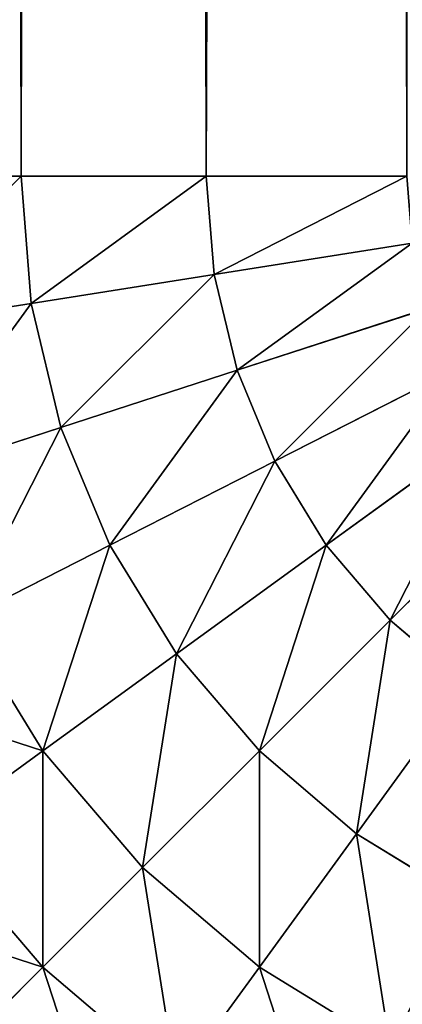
# Model space of a CAD drawing. Header units: centimetres. Extents: x -20.5 to 20.5, y -20.5 to 20.5.
# Tile 4 of 256: x -20.212 to -20.019, y -20.219 to -19.721. Entities that reach past the tile are written whole.
import ezdxf

# ---------------------------------------------------------------- set-up
doc = ezdxf.new("R2010")
doc.units = ezdxf.units.CM
doc.header["$LTSCALE"] = 2.54
doc.layers.get('0').update_dxf_attribs({"true_color": 0xff5454})

# ---------------------------------------------------------------- blocks, each defined once
blk = doc.blocks.new('Grupuj#1')
at = {"color": 7, "true_color": 0xfdfdfd}
for p, q in [((0.28855, 0.7, 13.36631), (0.28855, 41, 13.36631)), ((0.28855, 0.7, 13.36631), (0.28855, 41, 13.36631)), ((0.28855, 0.7, 0.13369), (0.28855, 41, 0.13369)), ((0.28855, 0.7, 0.13369), (0.28855, 41, 0.13369)), ((0.38221, 0.7, 13.4237), (0.38221, 41, 13.4237)), ((0.38221, 0.7, 13.4237), (0.38221, 41, 13.4237)), ((0.38221, 0.7, 0.0763), (0.38221, 41, 0.0763)), ((0.38221, 0.7, 0.0763), (0.38221, 41, 0.0763)), ((0.20503, 0.7, 13.29497), (0.28855, 0.7, 13.36631)), ((0.20503, 0.7, 13.29497), (0.28855, 0.7, 13.36631)), ((0.28855, 0.7, 0.13369), (0.20503, 0.7, 0.20503)), ((0.28855, 0.7, 0.13369), (0.20503, 0.7, 0.20503)), ((0.28855, 0.7, 13.36631), (0.38221, 0.7, 13.4237)), ((0.29362, 0.63564, 13.36631), (0.28855, 0.7, 13.36631)), ((0.29362, 0.63564, 13.36631), (0.28855, 0.7, 13.36631)), ((0.28855, 0.7, 13.36631), (0.38221, 0.7, 13.4237)), ((0.38221, 0.7, 0.0763), (0.28855, 0.7, 0.13369)), ((0.29362, 0.63564, 0.13369), (0.28855, 0.7, 0.13369)), ((0.29362, 0.63564, 0.13369), (0.28855, 0.7, 0.13369)), ((0.38221, 0.7, 0.0763), (0.28855, 0.7, 0.13369)), ((0.38612, 0.65029, 13.4237), (0.38221, 0.7, 13.4237)), ((0.38221, 0.7, 13.4237), (0.48369, 0.7, 13.46574)), ((0.38612, 0.65029, 13.4237), (0.38221, 0.7, 13.4237)), ((0.38221, 0.7, 13.4237), (0.48369, 0.7, 13.46574)), ((0.48369, 0.7, 0.03426), (0.38221, 0.7, 0.0763)), ((0.38612, 0.65029, 0.0763), (0.38221, 0.7, 0.0763)), ((0.38612, 0.65029, 0.0763), (0.38221, 0.7, 0.0763)), ((0.48369, 0.7, 0.03426), (0.38221, 0.7, 0.0763)), ((0.38612, 0.65029, 13.4237), (0.48635, 0.66616, 13.46574)), ((0.38612, 0.65029, 13.4237), (0.48635, 0.66616, 13.46574)), ((0.38612, 0.65029, 0.0763), (0.48635, 0.66616, 0.03426)), ((0.38612, 0.65029, 0.0763), (0.48635, 0.66616, 0.03426)), ((0.29362, 0.63564, 13.36631), (0.38612, 0.65029, 13.4237)), ((0.29362, 0.63564, 13.36631), (0.38612, 0.65029, 13.4237)), ((0.29362, 0.63564, 0.13369), (0.38612, 0.65029, 0.0763)), ((0.29362, 0.63564, 0.13369), (0.38612, 0.65029, 0.0763)), ((0.39776, 0.6018, 13.4237), (0.38612, 0.65029, 13.4237)), ((0.39776, 0.6018, 13.4237), (0.38612, 0.65029, 13.4237)), ((0.39776, 0.6018, 0.0763), (0.38612, 0.65029, 0.0763)), ((0.39776, 0.6018, 0.0763), (0.38612, 0.65029, 0.0763)), ((0.21112, 0.62257, 13.29497), (0.29362, 0.63564, 13.36631)), ((0.21112, 0.62257, 13.29497), (0.29362, 0.63564, 13.36631)), ((0.21112, 0.62257, 0.20503), (0.29362, 0.63564, 0.13369)), ((0.21112, 0.62257, 0.20503), (0.29362, 0.63564, 0.13369)), ((0.30869, 0.57286, 13.36631), (0.29362, 0.63564, 13.36631)), ((0.30869, 0.57286, 13.36631), (0.29362, 0.63564, 13.36631)), ((0.30869, 0.57286, 0.13369), (0.29362, 0.63564, 0.13369)), ((0.30869, 0.57286, 0.13369), (0.29362, 0.63564, 0.13369)), ((0.39776, 0.6018, 13.4237), (0.49428, 0.63316, 13.46574)), ((0.39776, 0.6018, 13.4237), (0.49428, 0.63316, 13.46574)), ((0.39776, 0.6018, 0.0763), (0.49428, 0.63316, 0.03426)), ((0.39776, 0.6018, 0.0763), (0.49428, 0.63316, 0.03426)), ((0.30869, 0.57286, 13.36631), (0.39776, 0.6018, 13.4237)), ((0.30869, 0.57286, 13.36631), (0.39776, 0.6018, 13.4237)), ((0.30869, 0.57286, 0.13369), (0.39776, 0.6018, 0.0763)), ((0.30869, 0.57286, 0.13369), (0.39776, 0.6018, 0.0763)), ((0.41684, 0.55572, 13.4237), (0.39776, 0.6018, 13.4237)), ((0.41684, 0.55572, 13.4237), (0.39776, 0.6018, 13.4237)), ((0.41684, 0.55572, 0.0763), (0.39776, 0.6018, 0.0763)), ((0.41684, 0.55572, 0.0763), (0.39776, 0.6018, 0.0763)), ((0.41684, 0.55572, 13.4237), (0.50726, 0.6018, 13.46574)), ((0.41684, 0.55572, 13.4237), (0.50726, 0.6018, 13.46574)), ((0.41684, 0.55572, 0.0763), (0.50726, 0.6018, 0.03426)), ((0.41684, 0.55572, 0.0763), (0.50726, 0.6018, 0.03426)), ((0.22925, 0.54704, 13.29497), (0.30869, 0.57286, 13.36631)), ((0.22925, 0.54704, 13.29497), (0.30869, 0.57286, 13.36631)), ((0.22925, 0.54704, 0.20503), (0.30869, 0.57286, 0.13369)), ((0.22925, 0.54704, 0.20503), (0.30869, 0.57286, 0.13369)), ((0.3334, 0.51321, 13.36631), (0.30869, 0.57286, 13.36631)), ((0.3334, 0.51321, 13.36631), (0.30869, 0.57286, 13.36631)), ((0.3334, 0.51321, 0.13369), (0.30869, 0.57286, 0.13369)), ((0.3334, 0.51321, 0.13369), (0.30869, 0.57286, 0.13369)), ((0.4429, 0.51321, 13.4237), (0.525, 0.57286, 13.46574)), ((0.4429, 0.51321, 13.4237), (0.525, 0.57286, 13.46574)), ((0.4429, 0.51321, 0.0763), (0.525, 0.57286, 0.03426)), ((0.4429, 0.51321, 0.0763), (0.525, 0.57286, 0.03426)), ((0.3334, 0.51321, 13.36631), (0.41684, 0.55572, 13.4237)), ((0.3334, 0.51321, 13.36631), (0.41684, 0.55572, 13.4237)), ((0.3334, 0.51321, 0.13369), (0.41684, 0.55572, 0.0763)), ((0.3334, 0.51321, 0.13369), (0.41684, 0.55572, 0.0763)), ((0.4429, 0.51321, 13.4237), (0.41684, 0.55572, 13.4237)), ((0.4429, 0.51321, 13.4237), (0.41684, 0.55572, 13.4237)), ((0.4429, 0.51321, 0.0763), (0.41684, 0.55572, 0.0763)), ((0.4429, 0.51321, 0.0763), (0.41684, 0.55572, 0.0763)), ((0.47529, 0.47529, 13.4237), (0.54704, 0.54704, 13.46574)), ((0.47529, 0.47529, 13.4237), (0.54704, 0.54704, 13.46574)), ((0.47529, 0.47529, 0.0763), (0.54704, 0.54704, 0.03426)), ((0.47529, 0.47529, 0.0763), (0.54704, 0.54704, 0.03426)), ((0.25897, 0.47529, 13.29497), (0.3334, 0.51321, 13.36631)), ((0.25897, 0.47529, 13.29497), (0.3334, 0.51321, 13.36631)), ((0.25897, 0.47529, 0.20503), (0.3334, 0.51321, 0.13369)), ((0.25897, 0.47529, 0.20503), (0.3334, 0.51321, 0.13369)), ((0.36713, 0.45816, 13.36631), (0.3334, 0.51321, 13.36631)), ((0.36713, 0.45816, 13.36631), (0.3334, 0.51321, 13.36631)), ((0.36713, 0.45816, 0.13369), (0.3334, 0.51321, 0.13369)), ((0.36713, 0.45816, 0.13369), (0.3334, 0.51321, 0.13369)), ((0.36713, 0.45816, 13.36631), (0.4429, 0.51321, 13.4237)), ((0.36713, 0.45816, 13.36631), (0.4429, 0.51321, 13.4237)), ((0.36713, 0.45816, 0.13369), (0.4429, 0.51321, 0.0763)), ((0.36713, 0.45816, 0.13369), (0.4429, 0.51321, 0.0763)), ((0.47529, 0.47529, 13.4237), (0.4429, 0.51321, 13.4237)), ((0.47529, 0.47529, 13.4237), (0.4429, 0.51321, 13.4237)), ((0.47529, 0.47529, 0.0763), (0.4429, 0.51321, 0.0763)), ((0.47529, 0.47529, 0.0763), (0.4429, 0.51321, 0.0763)), ((0.29956, 0.40906, 13.29497), (0.25897, 0.47529, 13.29497)), ((0.29956, 0.40906, 13.29497), (0.25897, 0.47529, 13.29497)), ((0.29956, 0.40906, 0.20503), (0.25897, 0.47529, 0.20503)), ((0.29956, 0.40906, 0.20503), (0.25897, 0.47529, 0.20503)), ((0.40906, 0.40906, 13.36631), (0.47529, 0.47529, 13.4237)), ((0.40906, 0.40906, 13.36631), (0.47529, 0.47529, 13.4237)), ((0.40906, 0.40906, 0.13369), (0.47529, 0.47529, 0.0763)), ((0.40906, 0.40906, 0.13369), (0.47529, 0.47529, 0.0763)), ((0.51321, 0.4429, 13.4237), (0.47529, 0.47529, 13.4237)), ((0.51321, 0.4429, 13.4237), (0.47529, 0.47529, 13.4237)), ((0.51321, 0.4429, 0.0763), (0.47529, 0.47529, 0.0763)), ((0.51321, 0.4429, 0.0763), (0.47529, 0.47529, 0.0763)), ((0.29956, 0.40906, 13.29497), (0.36713, 0.45816, 13.36631)), ((0.29956, 0.40906, 13.29497), (0.36713, 0.45816, 13.36631)), ((0.29956, 0.40906, 0.20503), (0.36713, 0.45816, 0.13369)), ((0.29956, 0.40906, 0.20503), (0.36713, 0.45816, 0.13369)), ((0.40906, 0.40906, 13.36631), (0.36713, 0.45816, 13.36631)), ((0.40906, 0.40906, 13.36631), (0.36713, 0.45816, 13.36631)), ((0.40906, 0.40906, 0.13369), (0.36713, 0.45816, 0.13369)), ((0.40906, 0.40906, 0.13369), (0.36713, 0.45816, 0.13369)), ((0.45816, 0.36713, 13.36631), (0.51321, 0.4429, 13.4237)), ((0.45816, 0.36713, 13.36631), (0.51321, 0.4429, 13.4237)), ((0.45816, 0.36713, 0.13369), (0.51321, 0.4429, 0.0763)), ((0.45816, 0.36713, 0.13369), (0.51321, 0.4429, 0.0763)), ((0.24184, 0.36713, 13.21145), (0.29956, 0.40906, 13.29497)), ((0.24184, 0.36713, 13.21145), (0.29956, 0.40906, 13.29497)), ((0.24184, 0.36713, 0.28855), (0.29956, 0.40906, 0.20503)), ((0.24184, 0.36713, 0.28855), (0.29956, 0.40906, 0.20503)), ((0.35, 0.35, 13.29497), (0.29956, 0.40906, 13.29497)), ((0.35, 0.35, 13.29497), (0.29956, 0.40906, 13.29497)), ((0.35, 0.35, 0.20503), (0.29956, 0.40906, 0.20503)), ((0.35, 0.35, 0.20503), (0.29956, 0.40906, 0.20503)), ((0.35, 0.35, 13.29497), (0.40906, 0.40906, 13.36631)), ((0.35, 0.35, 13.29497), (0.40906, 0.40906, 13.36631)), ((0.35, 0.35, 0.20503), (0.40906, 0.40906, 0.13369)), ((0.35, 0.35, 0.20503), (0.40906, 0.40906, 0.13369)), ((0.45816, 0.36713, 13.36631), (0.40906, 0.40906, 13.36631)), ((0.45816, 0.36713, 13.36631), (0.40906, 0.40906, 13.36631)), ((0.45816, 0.36713, 0.13369), (0.40906, 0.40906, 0.13369)), ((0.45816, 0.36713, 0.13369), (0.40906, 0.40906, 0.13369)), ((0.29956, 0.29956, 13.21145), (0.24184, 0.36713, 13.21145)), ((0.29956, 0.29956, 13.21145), (0.24184, 0.36713, 13.21145)), ((0.29956, 0.29956, 0.28855), (0.24184, 0.36713, 0.28855)), ((0.29956, 0.29956, 0.28855), (0.24184, 0.36713, 0.28855)), ((0.40906, 0.29956, 13.29497), (0.45816, 0.36713, 13.36631)), ((0.40906, 0.29956, 13.29497), (0.45816, 0.36713, 13.36631)), ((0.40906, 0.29956, 0.20503), (0.45816, 0.36713, 0.13369)), ((0.40906, 0.29956, 0.20503), (0.45816, 0.36713, 0.13369)), ((0.51321, 0.3334, 13.36631), (0.45816, 0.36713, 13.36631)), ((0.51321, 0.3334, 13.36631), (0.45816, 0.36713, 13.36631)), ((0.51321, 0.3334, 0.13369), (0.45816, 0.36713, 0.13369)), ((0.51321, 0.3334, 0.13369), (0.45816, 0.36713, 0.13369)), ((0.29956, 0.29956, 13.21145), (0.35, 0.35, 13.29497)), ((0.29956, 0.29956, 13.21145), (0.35, 0.35, 13.29497)), ((0.29956, 0.29956, 0.28855), (0.35, 0.35, 0.20503)), ((0.29956, 0.29956, 0.28855), (0.35, 0.35, 0.20503)), ((0.40906, 0.29956, 13.29497), (0.35, 0.35, 13.29497)), ((0.40906, 0.29956, 13.29497), (0.35, 0.35, 13.29497)), ((0.40906, 0.29956, 0.20503), (0.35, 0.35, 0.20503)), ((0.40906, 0.29956, 0.20503), (0.35, 0.35, 0.20503)), ((0.25897, 0.25897, 13.11779), (0.29956, 0.29956, 13.21145)), ((0.25897, 0.25897, 13.11779), (0.29956, 0.29956, 13.21145)), ((0.25897, 0.25897, 0.38221), (0.29956, 0.29956, 0.28855)), ((0.25897, 0.25897, 0.38221), (0.29956, 0.29956, 0.28855)), ((0.36713, 0.24184, 13.21145), (0.29956, 0.29956, 13.21145)), ((0.36713, 0.24184, 13.21145), (0.29956, 0.29956, 13.21145)), ((0.36713, 0.24184, 0.28855), (0.29956, 0.29956, 0.28855)), ((0.36713, 0.24184, 0.28855), (0.29956, 0.29956, 0.28855)), ((0.36713, 0.24184, 13.21145), (0.40906, 0.29956, 13.29497)), ((0.36713, 0.24184, 13.21145), (0.40906, 0.29956, 13.29497)), ((0.36713, 0.24184, 0.28855), (0.40906, 0.29956, 0.20503)), ((0.36713, 0.24184, 0.28855), (0.40906, 0.29956, 0.20503)), ((0.47529, 0.25897, 13.29497), (0.40906, 0.29956, 13.29497)), ((0.47529, 0.25897, 13.29497), (0.40906, 0.29956, 13.29497)), ((0.47529, 0.25897, 0.20503), (0.40906, 0.29956, 0.20503)), ((0.47529, 0.25897, 0.20503), (0.40906, 0.29956, 0.20503))]:
    blk.add_line(p, q, dxfattribs=at)
mesh = blk.add_polyface(dxfattribs=at)
corners = [(0.28855, 0.7, 13.36631), (0.20503, 41, 13.29497), (0.20503, 0.7, 13.29497), (0.28855, 41, 13.36631)]
mesh.append_faces([[corners[k] for k in face] for face in [(0, 1, 2), (1, 0, 3)]], dxfattribs={"vtx0": -1, "color": 7})
mesh = blk.add_polyface(dxfattribs=at)
corners = [(0.28855, 41, 0.13369), (0.20503, 0.7, 0.20503), (0.20503, 41, 0.20503), (0.28855, 0.7, 0.13369)]
mesh.append_faces([[corners[k] for k in face] for face in [(0, 1, 2), (1, 0, 3)]], dxfattribs={"vtx0": -1, "color": 7})
mesh = blk.add_polyface(dxfattribs=at)
corners = [(0.38221, 0.7, 13.4237), (0.28855, 41, 13.36631), (0.28855, 0.7, 13.36631), (0.38221, 41, 13.4237)]
mesh.append_faces([[corners[k] for k in face] for face in [(0, 1, 2), (1, 0, 3)]], dxfattribs={"vtx0": -1, "color": 7})
mesh = blk.add_polyface(dxfattribs=at)
corners = [(0.38221, 41, 0.0763), (0.28855, 0.7, 0.13369), (0.28855, 41, 0.13369), (0.38221, 0.7, 0.0763)]
mesh.append_faces([[corners[k] for k in face] for face in [(0, 1, 2), (1, 0, 3)]], dxfattribs={"vtx0": -1, "color": 7})
mesh = blk.add_polyface(dxfattribs=at)
corners = [(0.48369, 0.7, 13.46574), (0.38221, 41, 13.4237), (0.38221, 0.7, 13.4237), (0.48369, 41, 13.46574)]
mesh.append_faces([[corners[k] for k in face] for face in [(0, 1, 2), (1, 0, 3)]], dxfattribs={"vtx0": -1, "color": 7})
mesh = blk.add_polyface(dxfattribs=at)
corners = [(0.48369, 41, 0.03426), (0.38221, 0.7, 0.0763), (0.38221, 41, 0.0763), (0.48369, 0.7, 0.03426)]
mesh.append_faces([[corners[k] for k in face] for face in [(0, 1, 2), (1, 0, 3)]], dxfattribs={"vtx0": -1, "color": 7})
mesh = blk.add_polyface(dxfattribs=at)
corners = [(0.21112, 0.62257, 13.29497), (0.28855, 0.7, 13.36631), (0.20503, 0.7, 13.29497), (0.29362, 0.63564, 13.36631)]
mesh.append_faces([[corners[k] for k in face] for face in [(0, 1, 2), (1, 0, 3)]], dxfattribs={"vtx0": -1, "color": 7})
mesh = blk.add_polyface(dxfattribs=at)
corners = [(0.28855, 0.7, 0.13369), (0.21112, 0.62257, 0.20503), (0.20503, 0.7, 0.20503), (0.29362, 0.63564, 0.13369)]
mesh.append_faces([[corners[k] for k in face] for face in [(0, 1, 2), (1, 0, 3)]], dxfattribs={"vtx0": -1, "color": 7})
mesh = blk.add_polyface(dxfattribs=at)
corners = [(0.29362, 0.63564, 13.36631), (0.38221, 0.7, 13.4237), (0.28855, 0.7, 13.36631), (0.38612, 0.65029, 13.4237)]
mesh.append_faces([[corners[k] for k in face] for face in [(0, 1, 2), (1, 0, 3)]], dxfattribs={"vtx0": -1, "color": 7})
mesh = blk.add_polyface(dxfattribs=at)
corners = [(0.38221, 0.7, 0.0763), (0.29362, 0.63564, 0.13369), (0.28855, 0.7, 0.13369), (0.38612, 0.65029, 0.0763)]
mesh.append_faces([[corners[k] for k in face] for face in [(0, 1, 2), (1, 0, 3)]], dxfattribs={"vtx0": -1, "color": 7})
mesh = blk.add_polyface(dxfattribs=at)
corners = [(0.38612, 0.65029, 13.4237), (0.48369, 0.7, 13.46574), (0.38221, 0.7, 13.4237), (0.48635, 0.66616, 13.46574)]
mesh.append_faces([[corners[k] for k in face] for face in [(0, 1, 2), (1, 0, 3)]], dxfattribs={"vtx0": -1, "color": 7})
mesh = blk.add_polyface(dxfattribs=at)
corners = [(0.48369, 0.7, 0.03426), (0.38612, 0.65029, 0.0763), (0.38221, 0.7, 0.0763), (0.48635, 0.66616, 0.03426)]
mesh.append_faces([[corners[k] for k in face] for face in [(0, 1, 2), (1, 0, 3)]], dxfattribs={"vtx0": -1, "color": 7})
mesh = blk.add_polyface(dxfattribs=at)
corners = [(0.39776, 0.6018, 13.4237), (0.48635, 0.66616, 13.46574), (0.38612, 0.65029, 13.4237), (0.49428, 0.63316, 13.46574)]
mesh.append_faces([[corners[k] for k in face] for face in [(0, 1, 2), (1, 0, 3)]], dxfattribs={"vtx0": -1, "color": 7})
mesh = blk.add_polyface(dxfattribs=at)
corners = [(0.48635, 0.66616, 0.03426), (0.39776, 0.6018, 0.0763), (0.38612, 0.65029, 0.0763), (0.49428, 0.63316, 0.03426)]
mesh.append_faces([[corners[k] for k in face] for face in [(0, 1, 2), (1, 0, 3)]], dxfattribs={"vtx0": -1, "color": 7})
mesh = blk.add_polyface(dxfattribs=at)
corners = [(0.30869, 0.57286, 13.36631), (0.38612, 0.65029, 13.4237), (0.29362, 0.63564, 13.36631), (0.39776, 0.6018, 13.4237)]
mesh.append_faces([[corners[k] for k in face] for face in [(0, 1, 2), (1, 0, 3)]], dxfattribs={"vtx0": -1, "color": 7})
mesh = blk.add_polyface(dxfattribs=at)
corners = [(0.38612, 0.65029, 0.0763), (0.30869, 0.57286, 0.13369), (0.29362, 0.63564, 0.13369), (0.39776, 0.6018, 0.0763)]
mesh.append_faces([[corners[k] for k in face] for face in [(0, 1, 2), (1, 0, 3)]], dxfattribs={"vtx0": -1, "color": 7})
mesh = blk.add_polyface(dxfattribs=at)
corners = [(0.22925, 0.54704, 13.29497), (0.29362, 0.63564, 13.36631), (0.21112, 0.62257, 13.29497), (0.30869, 0.57286, 13.36631)]
mesh.append_faces([[corners[k] for k in face] for face in [(0, 1, 2), (1, 0, 3)]], dxfattribs={"vtx0": -1, "color": 7})
mesh = blk.add_polyface(dxfattribs=at)
corners = [(0.29362, 0.63564, 0.13369), (0.22925, 0.54704, 0.20503), (0.21112, 0.62257, 0.20503), (0.30869, 0.57286, 0.13369)]
mesh.append_faces([[corners[k] for k in face] for face in [(0, 1, 2), (1, 0, 3)]], dxfattribs={"vtx0": -1, "color": 7})
mesh = blk.add_polyface(dxfattribs=at)
corners = [(0.41684, 0.55572, 13.4237), (0.49428, 0.63316, 13.46574), (0.39776, 0.6018, 13.4237), (0.50726, 0.6018, 13.46574)]
mesh.append_faces([[corners[k] for k in face] for face in [(0, 1, 2), (1, 0, 3)]], dxfattribs={"vtx0": -1, "color": 7})
mesh = blk.add_polyface(dxfattribs=at)
corners = [(0.49428, 0.63316, 0.03426), (0.41684, 0.55572, 0.0763), (0.39776, 0.6018, 0.0763), (0.50726, 0.6018, 0.03426)]
mesh.append_faces([[corners[k] for k in face] for face in [(0, 1, 2), (1, 0, 3)]], dxfattribs={"vtx0": -1, "color": 7})
mesh = blk.add_polyface(dxfattribs=at)
corners = [(0.3334, 0.51321, 13.36631), (0.39776, 0.6018, 13.4237), (0.30869, 0.57286, 13.36631), (0.41684, 0.55572, 13.4237)]
mesh.append_faces([[corners[k] for k in face] for face in [(0, 1, 2), (1, 0, 3)]], dxfattribs={"vtx0": -1, "color": 7})
mesh = blk.add_polyface(dxfattribs=at)
corners = [(0.39776, 0.6018, 0.0763), (0.3334, 0.51321, 0.13369), (0.30869, 0.57286, 0.13369), (0.41684, 0.55572, 0.0763)]
mesh.append_faces([[corners[k] for k in face] for face in [(0, 1, 2), (1, 0, 3)]], dxfattribs={"vtx0": -1, "color": 7})
mesh = blk.add_polyface(dxfattribs=at)
corners = [(0.4429, 0.51321, 13.4237), (0.50726, 0.6018, 13.46574), (0.41684, 0.55572, 13.4237), (0.525, 0.57286, 13.46574)]
mesh.append_faces([[corners[k] for k in face] for face in [(0, 1, 2), (1, 0, 3)]], dxfattribs={"vtx0": -1, "color": 7})
mesh = blk.add_polyface(dxfattribs=at)
corners = [(0.50726, 0.6018, 0.03426), (0.4429, 0.51321, 0.0763), (0.41684, 0.55572, 0.0763), (0.525, 0.57286, 0.03426)]
mesh.append_faces([[corners[k] for k in face] for face in [(0, 1, 2), (1, 0, 3)]], dxfattribs={"vtx0": -1, "color": 7})
mesh = blk.add_polyface(dxfattribs=at)
corners = [(0.25897, 0.47529, 13.29497), (0.30869, 0.57286, 13.36631), (0.22925, 0.54704, 13.29497), (0.3334, 0.51321, 13.36631)]
mesh.append_faces([[corners[k] for k in face] for face in [(0, 1, 2), (1, 0, 3)]], dxfattribs={"vtx0": -1, "color": 7})
mesh = blk.add_polyface(dxfattribs=at)
corners = [(0.30869, 0.57286, 0.13369), (0.25897, 0.47529, 0.20503), (0.22925, 0.54704, 0.20503), (0.3334, 0.51321, 0.13369)]
mesh.append_faces([[corners[k] for k in face] for face in [(0, 1, 2), (1, 0, 3)]], dxfattribs={"vtx0": -1, "color": 7})
mesh = blk.add_polyface(dxfattribs=at)
corners = [(0.47529, 0.47529, 13.4237), (0.525, 0.57286, 13.46574), (0.4429, 0.51321, 13.4237), (0.54704, 0.54704, 13.46574)]
mesh.append_faces([[corners[k] for k in face] for face in [(0, 1, 2), (1, 0, 3)]], dxfattribs={"vtx0": -1, "color": 7})
mesh = blk.add_polyface(dxfattribs=at)
corners = [(0.525, 0.57286, 0.03426), (0.47529, 0.47529, 0.0763), (0.4429, 0.51321, 0.0763), (0.54704, 0.54704, 0.03426)]
mesh.append_faces([[corners[k] for k in face] for face in [(0, 1, 2), (1, 0, 3)]], dxfattribs={"vtx0": -1, "color": 7})
mesh = blk.add_polyface(dxfattribs=at)
corners = [(0.36713, 0.45816, 13.36631), (0.41684, 0.55572, 13.4237), (0.3334, 0.51321, 13.36631), (0.4429, 0.51321, 13.4237)]
mesh.append_faces([[corners[k] for k in face] for face in [(0, 1, 2), (1, 0, 3)]], dxfattribs={"vtx0": -1, "color": 7})
mesh = blk.add_polyface(dxfattribs=at)
corners = [(0.41684, 0.55572, 0.0763), (0.36713, 0.45816, 0.13369), (0.3334, 0.51321, 0.13369), (0.4429, 0.51321, 0.0763)]
mesh.append_faces([[corners[k] for k in face] for face in [(0, 1, 2), (1, 0, 3)]], dxfattribs={"vtx0": -1, "color": 7})
mesh = blk.add_polyface(dxfattribs=at)
corners = [(0.51321, 0.4429, 13.4237), (0.54704, 0.54704, 13.46574), (0.47529, 0.47529, 13.4237), (0.57286, 0.525, 13.46574)]
mesh.append_faces([[corners[k] for k in face] for face in [(0, 1, 2), (1, 0, 3)]], dxfattribs={"vtx0": -1, "color": 7})
mesh = blk.add_polyface(dxfattribs=at)
corners = [(0.54704, 0.54704, 0.03426), (0.51321, 0.4429, 0.0763), (0.47529, 0.47529, 0.0763), (0.57286, 0.525, 0.03426)]
mesh.append_faces([[corners[k] for k in face] for face in [(0, 1, 2), (1, 0, 3)]], dxfattribs={"vtx0": -1, "color": 7})
mesh = blk.add_polyface(dxfattribs=at)
corners = [(0.29956, 0.40906, 13.29497), (0.3334, 0.51321, 13.36631), (0.25897, 0.47529, 13.29497), (0.36713, 0.45816, 13.36631)]
mesh.append_faces([[corners[k] for k in face] for face in [(0, 1, 2), (1, 0, 3)]], dxfattribs={"vtx0": -1, "color": 7})
mesh = blk.add_polyface(dxfattribs=at)
corners = [(0.3334, 0.51321, 0.13369), (0.29956, 0.40906, 0.20503), (0.25897, 0.47529, 0.20503), (0.36713, 0.45816, 0.13369)]
mesh.append_faces([[corners[k] for k in face] for face in [(0, 1, 2), (1, 0, 3)]], dxfattribs={"vtx0": -1, "color": 7})
mesh = blk.add_polyface(dxfattribs=at)
corners = [(0.40906, 0.40906, 13.36631), (0.4429, 0.51321, 13.4237), (0.36713, 0.45816, 13.36631), (0.47529, 0.47529, 13.4237)]
mesh.append_faces([[corners[k] for k in face] for face in [(0, 1, 2), (1, 0, 3)]], dxfattribs={"vtx0": -1, "color": 7})
mesh = blk.add_polyface(dxfattribs=at)
corners = [(0.4429, 0.51321, 0.0763), (0.40906, 0.40906, 0.13369), (0.36713, 0.45816, 0.13369), (0.47529, 0.47529, 0.0763)]
mesh.append_faces([[corners[k] for k in face] for face in [(0, 1, 2), (1, 0, 3)]], dxfattribs={"vtx0": -1, "color": 7})
mesh = blk.add_polyface(dxfattribs=at)
corners = [(0.29956, 0.40906, 13.29497), (0.19541, 0.4429, 13.21145), (0.24184, 0.36713, 13.21145), (0.25897, 0.47529, 13.29497)]
mesh.append_faces([[corners[k] for k in face] for face in [(0, 1, 2), (1, 0, 3)]], dxfattribs={"vtx0": -1, "color": 7})
mesh = blk.add_polyface(dxfattribs=at)
corners = [(0.19541, 0.4429, 0.28855), (0.29956, 0.40906, 0.20503), (0.24184, 0.36713, 0.28855), (0.25897, 0.47529, 0.20503)]
mesh.append_faces([[corners[k] for k in face] for face in [(0, 1, 2), (1, 0, 3)]], dxfattribs={"vtx0": -1, "color": 7})
mesh = blk.add_polyface(dxfattribs=at)
corners = [(0.45816, 0.36713, 13.36631), (0.47529, 0.47529, 13.4237), (0.40906, 0.40906, 13.36631), (0.51321, 0.4429, 13.4237)]
mesh.append_faces([[corners[k] for k in face] for face in [(0, 1, 2), (1, 0, 3)]], dxfattribs={"vtx0": -1, "color": 7})
mesh = blk.add_polyface(dxfattribs=at)
corners = [(0.47529, 0.47529, 0.0763), (0.45816, 0.36713, 0.13369), (0.40906, 0.40906, 0.13369), (0.51321, 0.4429, 0.0763)]
mesh.append_faces([[corners[k] for k in face] for face in [(0, 1, 2), (1, 0, 3)]], dxfattribs={"vtx0": -1, "color": 7})
mesh = blk.add_polyface(dxfattribs=at)
corners = [(0.35, 0.35, 13.29497), (0.36713, 0.45816, 13.36631), (0.29956, 0.40906, 13.29497), (0.40906, 0.40906, 13.36631)]
mesh.append_faces([[corners[k] for k in face] for face in [(0, 1, 2), (1, 0, 3)]], dxfattribs={"vtx0": -1, "color": 7})
mesh = blk.add_polyface(dxfattribs=at)
corners = [(0.36713, 0.45816, 0.13369), (0.35, 0.35, 0.20503), (0.29956, 0.40906, 0.20503), (0.40906, 0.40906, 0.13369)]
mesh.append_faces([[corners[k] for k in face] for face in [(0, 1, 2), (1, 0, 3)]], dxfattribs={"vtx0": -1, "color": 7})
mesh = blk.add_polyface(dxfattribs=at)
corners = [(0.51321, 0.3334, 13.36631), (0.51321, 0.4429, 13.4237), (0.45816, 0.36713, 13.36631), (0.55572, 0.41684, 13.4237)]
mesh.append_faces([[corners[k] for k in face] for face in [(0, 1, 2), (1, 0, 3)]], dxfattribs={"vtx0": -1, "color": 7})
mesh = blk.add_polyface(dxfattribs=at)
corners = [(0.51321, 0.4429, 0.0763), (0.51321, 0.3334, 0.13369), (0.45816, 0.36713, 0.13369), (0.55572, 0.41684, 0.0763)]
mesh.append_faces([[corners[k] for k in face] for face in [(0, 1, 2), (1, 0, 3)]], dxfattribs={"vtx0": -1, "color": 7})
mesh = blk.add_polyface(dxfattribs=at)
corners = [(0.29956, 0.29956, 13.21145), (0.29956, 0.40906, 13.29497), (0.24184, 0.36713, 13.21145), (0.35, 0.35, 13.29497)]
mesh.append_faces([[corners[k] for k in face] for face in [(0, 1, 2), (1, 0, 3)]], dxfattribs={"vtx0": -1, "color": 7})
mesh = blk.add_polyface(dxfattribs=at)
corners = [(0.29956, 0.40906, 0.20503), (0.29956, 0.29956, 0.28855), (0.24184, 0.36713, 0.28855), (0.35, 0.35, 0.20503)]
mesh.append_faces([[corners[k] for k in face] for face in [(0, 1, 2), (1, 0, 3)]], dxfattribs={"vtx0": -1, "color": 7})
mesh = blk.add_polyface(dxfattribs=at)
corners = [(0.40906, 0.29956, 13.29497), (0.40906, 0.40906, 13.36631), (0.35, 0.35, 13.29497), (0.45816, 0.36713, 13.36631)]
mesh.append_faces([[corners[k] for k in face] for face in [(0, 1, 2), (1, 0, 3)]], dxfattribs={"vtx0": -1, "color": 7})
mesh = blk.add_polyface(dxfattribs=at)
corners = [(0.40906, 0.40906, 0.13369), (0.40906, 0.29956, 0.20503), (0.35, 0.35, 0.20503), (0.45816, 0.36713, 0.13369)]
mesh.append_faces([[corners[k] for k in face] for face in [(0, 1, 2), (1, 0, 3)]], dxfattribs={"vtx0": -1, "color": 7})
mesh = blk.add_polyface(dxfattribs=at)
corners = [(0.29956, 0.29956, 13.21145), (0.19541, 0.3334, 13.11779), (0.25897, 0.25897, 13.11779), (0.24184, 0.36713, 13.21145)]
mesh.append_faces([[corners[k] for k in face] for face in [(0, 1, 2), (1, 0, 3)]], dxfattribs={"vtx0": -1, "color": 7})
mesh = blk.add_polyface(dxfattribs=at)
corners = [(0.19541, 0.3334, 0.38221), (0.29956, 0.29956, 0.28855), (0.25897, 0.25897, 0.38221), (0.24184, 0.36713, 0.28855)]
mesh.append_faces([[corners[k] for k in face] for face in [(0, 1, 2), (1, 0, 3)]], dxfattribs={"vtx0": -1, "color": 7})
mesh = blk.add_polyface(dxfattribs=at)
corners = [(0.47529, 0.25897, 13.29497), (0.45816, 0.36713, 13.36631), (0.40906, 0.29956, 13.29497), (0.51321, 0.3334, 13.36631)]
mesh.append_faces([[corners[k] for k in face] for face in [(0, 1, 2), (1, 0, 3)]], dxfattribs={"vtx0": -1, "color": 7})
mesh = blk.add_polyface(dxfattribs=at)
corners = [(0.45816, 0.36713, 0.13369), (0.47529, 0.25897, 0.20503), (0.40906, 0.29956, 0.20503), (0.51321, 0.3334, 0.13369)]
mesh.append_faces([[corners[k] for k in face] for face in [(0, 1, 2), (1, 0, 3)]], dxfattribs={"vtx0": -1, "color": 7})
mesh = blk.add_polyface(dxfattribs=at)
corners = [(0.36713, 0.24184, 13.21145), (0.35, 0.35, 13.29497), (0.29956, 0.29956, 13.21145), (0.40906, 0.29956, 13.29497)]
mesh.append_faces([[corners[k] for k in face] for face in [(0, 1, 2), (1, 0, 3)]], dxfattribs={"vtx0": -1, "color": 7})
mesh = blk.add_polyface(dxfattribs=at)
corners = [(0.35, 0.35, 0.20503), (0.36713, 0.24184, 0.28855), (0.29956, 0.29956, 0.28855), (0.40906, 0.29956, 0.20503)]
mesh.append_faces([[corners[k] for k in face] for face in [(0, 1, 2), (1, 0, 3)]], dxfattribs={"vtx0": -1, "color": 7})
mesh = blk.add_polyface(dxfattribs=at)
corners = [(0.54704, 0.22925, 13.29497), (0.51321, 0.3334, 13.36631), (0.47529, 0.25897, 13.29497), (0.57286, 0.30869, 13.36631)]
mesh.append_faces([[corners[k] for k in face] for face in [(0, 1, 2), (1, 0, 3)]], dxfattribs={"vtx0": -1, "color": 7})
mesh = blk.add_polyface(dxfattribs=at)
corners = [(0.51321, 0.3334, 0.13369), (0.54704, 0.22925, 0.20503), (0.47529, 0.25897, 0.20503), (0.57286, 0.30869, 0.13369)]
mesh.append_faces([[corners[k] for k in face] for face in [(0, 1, 2), (1, 0, 3)]], dxfattribs={"vtx0": -1, "color": 7})
mesh = blk.add_polyface(dxfattribs=at)
corners = [(0.36713, 0.24184, 13.21145), (0.25897, 0.25897, 13.11779), (0.3334, 0.19541, 13.11779), (0.29956, 0.29956, 13.21145)]
mesh.append_faces([[corners[k] for k in face] for face in [(0, 1, 2), (1, 0, 3)]], dxfattribs={"vtx0": -1, "color": 7})
mesh = blk.add_polyface(dxfattribs=at)
corners = [(0.3334, 0.19541, 0.38221), (0.29956, 0.29956, 0.28855), (0.36713, 0.24184, 0.28855), (0.25897, 0.25897, 0.38221)]
mesh.append_faces([[corners[k] for k in face] for face in [(0, 1, 2), (1, 0, 3)]], dxfattribs={"vtx0": -1, "color": 7})
mesh = blk.add_polyface(dxfattribs=at)
corners = [(0.47529, 0.25897, 13.29497), (0.36713, 0.24184, 13.21145), (0.4429, 0.19541, 13.21145), (0.40906, 0.29956, 13.29497)]
mesh.append_faces([[corners[k] for k in face] for face in [(0, 1, 2), (1, 0, 3)]], dxfattribs={"vtx0": -1, "color": 7})
mesh = blk.add_polyface(dxfattribs=at)
corners = [(0.4429, 0.19541, 0.28855), (0.40906, 0.29956, 0.20503), (0.47529, 0.25897, 0.20503), (0.36713, 0.24184, 0.28855)]
mesh.append_faces([[corners[k] for k in face] for face in [(0, 1, 2), (1, 0, 3)]], dxfattribs={"vtx0": -1, "color": 7})
blk = doc.blocks.new('Oltens Susa umywalka wisz_ca 50x41 cm z pow_ok_ SmartClean bia_a 41903000')
at = {"color": 0}
blk.add_blockref('Grupuj#1', (0, 0), dxfattribs=at)

msp = doc.modelspace()

# ---------------------------------------------------------------- block references
at = {"color": 0}
msp.add_blockref('Oltens Susa umywalka wisz_ca 50x41 cm z pow_ok_ SmartClean bia_a 41903000', (-20.5, -20.5, -2.44878), dxfattribs=at)

doc.saveas('drawing.dxf')
